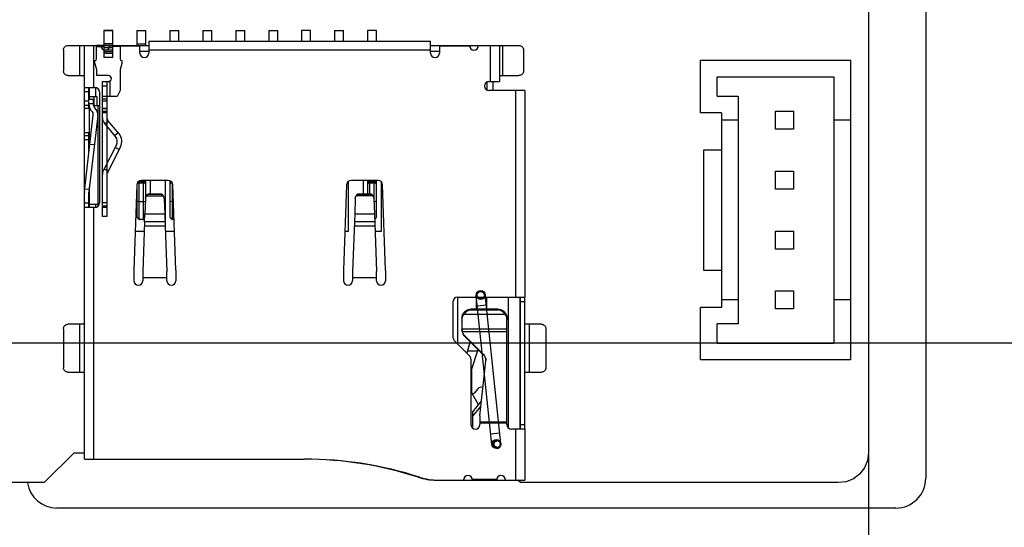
# Model space of a CAD drawing. Header units: millimetres. Extents: x 718 to 1157, y -195 to -52.
# Tile 79 of 156: x 1083 to 1115, y -157 to -140. Entities that reach past the tile are written whole.
import ezdxf

# ---------------------------------------------------------------- set-up
doc = ezdxf.new("R2010")
doc.units = ezdxf.units.MM
doc.header["$LTSCALE"] = 1.21
doc.header["$MEASUREMENT"] = 0
doc.header["$PDMODE"] = 3
doc.header["$PDSIZE"] = 0.3125
doc.layers.get('0').update_dxf_attribs({"linetype": 'CONTINUOUS'})
doc.layers.get('DEFPOINTS').update_dxf_attribs({"linetype": 'CONTINUOUS'})
doc.layers.add('Dim', color=3, linetype='CONTINUOUS', lineweight=25)
for name, color, linetype in [('IMPORTED1', 7, 'CONTINUOUS'), ('IMPORTED12', 7, 'CONTINUOUS'), ('IMPORTED13', 7, 'CONTINUOUS')]:
    doc.layers.add(name, color=color, linetype=linetype)
doc.styles.get("Standard").update_dxf_attribs({"font": 'txt', "width": 0.8})
doc.dimstyles.get("Standard").update_dxf_attribs({"dimtxt": 0.15625, "dimasz": 0.1875, "dimexe": 0.125, "dimexo": 0.0625, "dimgap": 0.09, "dimtad": 0, "dimtih": 1, "dimtoh": 1, "dimzin": 4, "dimdsep": 46, "dimtxsty": 'Standard', "dimblk": '_FILLED', "dimblk1": '_FILLED', "dimblk2": '_FILLED', "dimcen": 0.09, "dimazin": 1, "dimtp": 0.01, "dimtm": 0.01, "dimtfac": 1, "dimtofl": 0, "dimtmove": 0, "dimatfit": 3, "dimldrblk": '_FILLED', "dimfxl": 1, "dimtolj": 1, "dimtzin": 4, "dimarcsym": 0})

# ---------------------------------------------------------------- blocks, each defined once
blk = doc.blocks.new('_FILLED')
at = {"color": 0, "linetype": 'ByBlock'}
blk.add_solid([(0, 0), (-1, 0.167), (-1, -0.167)], dxfattribs=at)
blk = doc.blocks.new('*D41')
at = {"layer": 'DEFPOINTS', "color": 0}
for p in [(1078.388, -101.78), (1078.388, -150.83), (1143.338, -150.83)]:
    blk.add_point(p, dxfattribs=at)
at = {"layer": 'Dim', "color": 0, "lineweight": -2}
for p, q in [((1078.45, -101.78), (1143.463, -101.78)), ((1143.338, -104.32), (1143.338, -122.381)), ((1143.338, -148.29), (1143.338, -130.228)), ((1078.45, -150.83), (1143.463, -150.83))]:
    blk.add_line(p, q, dxfattribs=at)
at = {"layer": 'Dim', "color": 0, "lineweight": -2, "xscale": 2.54, "yscale": 2.54, "zscale": 2.54}
for p, rotation in [((1143.338, -101.78), 90), ((1143.338, -150.83), 270)]:
    blk.add_blockref('_FILLED', p, dxfattribs=dict(at, rotation=rotation))
at = {"layer": 'Dim', "color": 0, "insert": (1143.338, -126.305), "char_height": 2.5, "attachment_point": 5, "rotation": 90, "line_spacing_factor": 2.5}
blk.add_mtext('\\A1;49.05', dxfattribs=at)
blk = doc.blocks.new('*D44')
at = {"layer": 'DEFPOINTS', "color": 0}
for p in [(1004.958, -154.495), (1110.966, -154.495), (1110.966, -192.981)]:
    blk.add_point(p, dxfattribs=at)
at = {"layer": 'Dim', "color": 0, "lineweight": -2}
for p, q in [((1004.958, -154.557), (1004.958, -193.106)), ((1110.966, -154.557), (1110.966, -193.106)), ((1007.498, -192.981), (1054.539, -192.981)), ((1108.426, -192.981), (1061.385, -192.981))]:
    blk.add_line(p, q, dxfattribs=at)
at = {"layer": 'Dim', "color": 0, "lineweight": -2, "xscale": 2.54, "yscale": 2.54, "zscale": 2.54, "rotation": 180}
blk.add_blockref('_FILLED', (1004.958, -192.981), dxfattribs=at)
at = {"layer": 'Dim', "color": 0, "lineweight": -2, "xscale": 2.54, "yscale": 2.54, "zscale": 2.54}
blk.add_blockref('_FILLED', (1110.966, -192.981), dxfattribs=at)
at = {"layer": 'Dim', "color": 0, "insert": (1057.962, -192.981), "char_height": 2.5, "attachment_point": 5, "line_spacing_factor": 2.5}
blk.add_mtext('\\A1;106.0', dxfattribs=at)

msp = doc.modelspace()

# ---------------------------------------------------------------- linework, layer by layer
at = {"color": 7, "linetype": 'Continuous'}
for p, q in [((1110.958, -88.993), (1110.966, -154.495)), ((1112.878, -101.23), (1112.878, -155.344)), ((1105.363, -141.401), (1110.363, -141.401)), ((1105.363, -143.151), (1105.363, -141.401)), ((1110.363, -141.401), (1110.363, -151.401)), ((1105.913, -141.951), (1109.813, -141.951)), ((1105.913, -142.601), (1105.913, -141.951)), ((1109.813, -141.951), (1109.813, -150.851)), ((1105.913, -142.601), (1106.613, -142.601)), ((1106.613, -142.601), (1106.613, -150.201)), ((1106.063, -143.151), (1105.363, -143.151)), ((1106.063, -143.151), (1106.063, -149.651)), ((1107.863, -143.101), (1108.463, -143.101)), ((1107.863, -143.701), (1107.863, -143.101)), ((1108.463, -143.101), (1108.463, -143.701)), ((1106.613, -143.401), (1106.063, -143.401)), ((1110.363, -143.401), (1109.813, -143.401)), ((1108.463, -143.701), (1107.863, -143.701)), ((1106.063, -144.401), (1105.466, -144.401)), ((1105.466, -144.401), (1105.466, -148.401)), ((1107.863, -145.101), (1108.463, -145.101)), ((1107.863, -145.701), (1107.863, -145.101)), ((1108.463, -145.101), (1108.463, -145.701)), ((1108.463, -145.701), (1107.863, -145.701)), ((1107.863, -147.101), (1108.463, -147.101)), ((1107.863, -147.701), (1107.863, -147.101)), ((1108.463, -147.101), (1108.463, -147.701)), ((1108.463, -147.701), (1107.863, -147.701)), ((1105.466, -148.401), (1106.063, -148.401)), ((1107.863, -149.101), (1108.463, -149.101)), ((1107.863, -149.701), (1107.863, -149.101)), ((1108.463, -149.101), (1108.463, -149.701)), ((1106.613, -149.401), (1106.063, -149.401)), ((1110.363, -149.401), (1109.813, -149.401)), ((1106.063, -149.651), (1105.363, -149.651)), ((1105.363, -151.401), (1105.363, -149.651)), ((1108.463, -149.701), (1107.863, -149.701)), ((1106.613, -150.201), (1105.913, -150.201)), ((1105.913, -150.851), (1105.913, -150.201)), ((1109.813, -150.851), (1105.913, -150.851)), ((1110.363, -151.401), (1105.363, -151.401)), ((1098.552, -154.121), (1098.552, -154.091)), ((1098.552, -154.301), (1098.552, -154.331)), ((1084.445, -154.51), (1083.461, -155.495)), ((1084.802, -154.51), (1084.445, -154.51)), ((1110.966, -154.495), (1110.932, -154.756)), ((1110.831, -154.999), (1110.671, -155.208)), ((1110.932, -154.756), (1110.831, -154.999)), ((1110.462, -155.368), (1110.219, -155.469)), ((1110.671, -155.208), (1110.462, -155.368)), ((1083.461, -155.495), (1005.958, -155.503)), ((1099.351, -155.495), (1099.267, -155.411)), ((1109.958, -155.495), (1099.351, -155.495)), ((1110.219, -155.469), (1109.958, -155.495)), ((1111.878, -156.344), (1083.888, -156.344))]:
    msp.add_line(p, q, dxfattribs=at)
for centre, radius, start, end in [((1098.552, -154.211), 0.12, 90, 270), ((1098.552, -154.211), 0.0988, 90, 270), ((1111.878, -155.344), 1, 270, 0), ((1083.888, -155.344), 1, 188.9235, 270)]:
    msp.add_arc(centre, radius, start, end, dxfattribs=at)
at = {"color": 6, "linetype": 'Continuous'}
msp.add_arc((1098.552, -154.211), 0.09, 90, 270, dxfattribs=at)
at = {"layer": 'IMPORTED1', "color": 7, "linetype": 'Continuous'}
for p, q in [((1086.552, -140.408), (1086.852, -140.408)), ((1086.552, -140.408), (1086.552, -140.911)), ((1086.852, -140.911), (1086.852, -140.408)), ((1087.652, -140.408), (1087.952, -140.408)), ((1087.652, -140.408), (1087.652, -140.761)), ((1087.952, -140.761), (1087.952, -140.408)), ((1088.752, -140.408), (1089.052, -140.408)), ((1088.752, -140.408), (1088.752, -140.761)), ((1089.052, -140.761), (1089.052, -140.408)), ((1089.852, -140.408), (1090.152, -140.408)), ((1089.852, -140.408), (1089.852, -140.761)), ((1090.152, -140.761), (1090.152, -140.408)), ((1090.952, -140.408), (1091.252, -140.408)), ((1090.952, -140.408), (1090.952, -140.761)), ((1091.252, -140.761), (1091.252, -140.408)), ((1092.352, -140.408), (1092.052, -140.408)), ((1092.052, -140.408), (1092.052, -140.761)), ((1092.352, -140.761), (1092.352, -140.408)), ((1093.152, -140.408), (1093.452, -140.408)), ((1093.152, -140.408), (1093.152, -140.761)), ((1093.452, -140.761), (1093.452, -140.408)), ((1094.552, -140.408), (1094.252, -140.408)), ((1094.252, -140.408), (1094.252, -140.761)), ((1094.552, -140.761), (1094.552, -140.408)), ((1084.252, -140.911), (1086.952, -140.911)), ((1084.654, -141.911), (1084.654, -140.911)), ((1084.802, -145.776), (1084.802, -140.911)), ((1085.102, -140.911), (1085.102, -142.311)), ((1086.652, -140.936), (1085.65, -140.936)), ((1086.552, -140.856), (1086.852, -140.856)), ((1086.652, -141.161), (1086.652, -140.911)), ((1086.952, -140.761), (1096.352, -140.761)), ((1086.952, -140.761), (1086.952, -141.161)), ((1096.352, -141.161), (1096.352, -140.761)), ((1096.352, -140.911), (1099.302, -140.911)), ((1096.652, -140.911), (1096.652, -141.161)), ((1097.654, -140.936), (1096.652, -140.936)), ((1098.352, -142.111), (1098.352, -140.911)), ((1098.652, -140.911), (1098.652, -142.111)), ((1098.75, -140.911), (1098.75, -141.911)), ((1084.102, -141.061), (1084.102, -141.761)), ((1086.952, -141.111), (1086.652, -141.111)), ((1096.352, -141.061), (1086.952, -141.061)), ((1096.652, -141.111), (1096.352, -141.111)), ((1099.452, -141.061), (1099.452, -141.761)), ((1084.252, -141.911), (1084.789, -141.911)), ((1098.652, -141.911), (1099.302, -141.911)), ((1098.232, -142.131), (1098.232, -142.391)), ((1098.302, -142.111), (1098.652, -142.111)), ((1098.432, -142.111), (1098.432, -142.411)), ((1084.802, -142.311), (1085.152, -142.311)), ((1084.952, -142.461), (1084.802, -142.461)), ((1084.952, -142.876), (1084.952, -142.311)), ((1084.972, -142.711), (1084.972, -142.311)), ((1085.172, -142.312), (1085.172, -142.611)), ((1085.269, -142.368), (1085.298, -142.438)), ((1085.302, -142.461), (1085.302, -146.161)), ((1099.502, -142.411), (1098.302, -142.411)), ((1099.202, -149.311), (1099.202, -142.411)), ((1099.502, -142.411), (1099.502, -149.311)), ((1084.802, -142.761), (1084.952, -142.761)), ((1084.952, -142.911), (1084.802, -142.911)), ((1085.102, -142.711), (1084.952, -142.711)), ((1085.102, -142.861), (1084.952, -142.861)), ((1084.952, -143.011), (1084.952, -142.911)), ((1084.972, -142.611), (1085.232, -142.611)), ((1085.102, -142.876), (1085.102, -142.711)), ((1085.132, -142.911), (1085.132, -142.611)), ((1085.132, -142.911), (1085.302, -142.911)), ((1085.232, -142.911), (1085.232, -142.611)), ((1085.252, -142.911), (1085.252, -146.271)), ((1084.972, -143.011), (1084.802, -143.011)), ((1084.804, -145.776), (1085.101, -143.228)), ((1084.972, -144.335), (1084.972, -142.977)), ((1085.25, -143.246), (1084.953, -145.794)), ((1084.802, -143.811), (1084.972, -143.811)), ((1084.952, -144.507), (1084.952, -143.811)), ((1084.802, -143.911), (1084.952, -143.911)), ((1084.952, -144.061), (1084.802, -144.061)), ((1085.136, -144.225), (1084.987, -144.208)), ((1086.56, -145.513), (1086.632, -145.49)), ((1086.632, -145.455), (1086.582, -145.471)), ((1086.852, -145.455), (1086.598, -145.455)), ((1086.632, -146.709), (1086.632, -145.455)), ((1086.632, -145.49), (1086.772, -145.49)), ((1087.602, -145.411), (1086.702, -145.411)), ((1086.852, -145.481), (1086.772, -145.455)), ((1086.772, -146.709), (1086.772, -145.455)), ((1086.772, -145.49), (1086.852, -145.515)), ((1086.852, -145.953), (1086.852, -145.411)), ((1087.002, -145.411), (1087.002, -145.861)), ((1087.502, -145.411), (1087.502, -147.054)), ((1087.652, -145.42), (1087.652, -146.609)), ((1087.706, -145.455), (1087.652, -145.455)), ((1087.712, -145.461), (1087.652, -145.481)), ((1087.652, -145.515), (1087.732, -145.49)), ((1087.732, -145.49), (1087.732, -146.709)), ((1093.602, -145.451), (1093.602, -147.111)), ((1094.602, -145.411), (1093.702, -145.411)), ((1094.102, -145.411), (1094.102, -145.861)), ((1094.252, -145.411), (1094.252, -145.861)), ((1094.552, -145.455), (1094.252, -145.455)), ((1094.332, -145.455), (1094.252, -145.481)), ((1094.252, -145.515), (1094.332, -145.49)), ((1094.332, -145.861), (1094.332, -145.455)), ((1094.332, -145.49), (1094.472, -145.49)), ((1094.552, -145.481), (1094.472, -145.455)), ((1094.472, -146.131), (1094.472, -145.455)), ((1094.472, -145.49), (1094.552, -145.515)), ((1094.552, -146.609), (1094.552, -145.411)), ((1094.702, -145.451), (1094.702, -147.111)), ((1084.802, -146.302), (1084.802, -145.811)), ((1084.962, -145.715), (1084.813, -145.698)), ((1084.952, -146.302), (1084.952, -145.811)), ((1084.972, -146.311), (1084.972, -145.631)), ((1086.552, -145.556), (1086.452, -148.411)), ((1086.552, -145.556), (1086.552, -146.609)), ((1086.989, -145.861), (1087.314, -145.861)), ((1086.989, -145.868), (1086.989, -145.861)), ((1086.989, -145.868), (1087.315, -145.868)), ((1087.314, -145.861), (1087.315, -145.868)), ((1087.852, -148.411), (1087.752, -145.556)), ((1093.552, -145.556), (1093.452, -148.411)), ((1093.989, -145.861), (1094.314, -145.861)), ((1093.989, -145.868), (1093.989, -145.861)), ((1093.989, -145.868), (1094.315, -145.868)), ((1094.314, -145.861), (1094.315, -145.868)), ((1094.852, -148.411), (1094.752, -145.556)), ((1084.802, -146.161), (1084.952, -146.161)), ((1086.632, -146.131), (1086.552, -146.106)), ((1086.772, -146.131), (1086.632, -146.131)), ((1086.836, -146.111), (1086.772, -146.131)), ((1086.839, -146.016), (1086.821, -146.528)), ((1086.877, -145.922), (1087.427, -145.922)), ((1087.465, -146.016), (1087.483, -146.528)), ((1087.732, -146.131), (1087.652, -146.106)), ((1087.772, -146.131), (1087.732, -146.131)), ((1093.839, -146.016), (1093.821, -146.528)), ((1094.427, -145.922), (1093.877, -145.922)), ((1094.465, -146.016), (1094.483, -146.528)), ((1094.552, -146.106), (1094.472, -146.131)), ((1084.806, -146.311), (1084.802, -146.302)), ((1084.802, -154.711), (1084.802, -146.311)), ((1085.152, -146.311), (1084.806, -146.311)), ((1085.252, -146.211), (1084.972, -146.211)), ((1085.102, -146.311), (1085.102, -154.711)), ((1085.172, -146.211), (1085.172, -146.31)), ((1086.752, -146.711), (1086.652, -146.711)), ((1086.811, -146.795), (1086.752, -148.454)), ((1086.811, -146.795), (1086.821, -146.528)), ((1087.493, -146.795), (1086.811, -146.795)), ((1086.821, -146.528), (1087.483, -146.528)), ((1087.483, -146.528), (1087.498, -146.943)), ((1087.792, -146.711), (1087.752, -146.711)), ((1093.811, -146.795), (1093.752, -148.454)), ((1093.821, -146.528), (1093.811, -146.795)), ((1094.492, -146.795), (1093.811, -146.795)), ((1093.821, -146.528), (1094.483, -146.528)), ((1094.483, -146.528), (1094.552, -148.454)), ((1086.8, -147.111), (1086.497, -147.111)), ((1087.498, -146.943), (1086.806, -146.943)), ((1087.498, -146.943), (1087.552, -148.454)), ((1087.806, -147.111), (1087.502, -147.111)), ((1093.602, -147.111), (1093.497, -147.111)), ((1094.498, -146.943), (1093.806, -146.943)), ((1094.702, -147.111), (1094.504, -147.111)), ((1086.452, -148.411), (1086.452, -148.761)), ((1086.752, -148.454), (1086.752, -148.761)), ((1087.552, -148.761), (1087.552, -148.454)), ((1087.852, -148.411), (1087.852, -148.761)), ((1093.452, -148.411), (1093.452, -148.761)), ((1093.752, -148.454), (1093.752, -148.761)), ((1094.552, -148.761), (1094.552, -148.454)), ((1094.852, -148.411), (1094.852, -148.761)), ((1086.752, -148.654), (1087.552, -148.654)), ((1087.552, -148.661), (1086.752, -148.661)), ((1093.752, -148.654), (1094.552, -148.654)), ((1094.552, -148.661), (1093.752, -148.661)), ((1097.102, -149.461), (1097.102, -150.649)), ((1097.252, -149.311), (1099.498, -149.311)), ((1097.252, -149.311), (1097.252, -150.861)), ((1097.872, -149.311), (1097.872, -149.711)), ((1098.232, -149.711), (1098.232, -149.311)), ((1098.952, -153.671), (1098.952, -149.311)), ((1099.332, -149.311), (1099.332, -153.711)), ((1099.352, -153.702), (1099.352, -149.32)), ((1099.502, -149.461), (1099.352, -149.461)), ((1099.498, -149.311), (1099.502, -149.32)), ((1099.502, -153.702), (1099.502, -149.32)), ((1098.602, -149.711), (1097.702, -149.711)), ((1097.702, -149.711), (1097.702, -149.73)), ((1097.702, -149.73), (1098.602, -149.73)), ((1098.602, -149.73), (1098.602, -149.711)), ((1097.402, -150.004), (1097.402, -150.379)), ((1097.479, -149.871), (1098.824, -149.871)), ((1098.902, -153.561), (1098.902, -150.004)), ((1084.102, -150.361), (1084.102, -151.661)), ((1084.789, -150.211), (1084.252, -150.211)), ((1084.654, -151.811), (1084.654, -150.211)), ((1098.902, -150.373), (1097.402, -150.373)), ((1097.405, -150.441), (1097.416, -150.488)), ((1098.902, -150.466), (1097.416, -150.466)), ((1100.052, -150.211), (1099.514, -150.211)), ((1099.649, -150.211), (1099.649, -151.811)), ((1100.202, -150.361), (1100.202, -151.661)), ((1097.146, -150.755), (1097.658, -151.267)), ((1098.114, -151.204), (1097.49, -150.586)), ((1097.49, -150.608), (1097.49, -150.586)), ((1098.114, -151.226), (1097.49, -150.608)), ((1097.673, -150.789), (1097.561, -151.17)), ((1097.925, -151.111), (1097.578, -151.111)), ((1097.722, -151.737), (1097.943, -151.057)), ((1097.702, -151.373), (1097.702, -153.561)), ((1098.002, -153.269), (1098.2, -151.445)), ((1098.114, -151.204), (1098.114, -151.226)), ((1097.722, -151.737), (1097.722, -152.478)), ((1084.252, -151.811), (1084.789, -151.811)), ((1099.514, -151.811), (1100.052, -151.811)), ((1097.702, -152.311), (1097.722, -152.311)), ((1097.929, -152.368), (1097.81, -152.51)), ((1097.956, -152.897), (1097.729, -152.503)), ((1097.762, -153.128), (1098.052, -152.782)), ((1097.762, -153.283), (1098.036, -152.957)), ((1099.352, -153.011), (1099.332, -153.011)), ((1097.762, -153.681), (1097.762, -153.128)), ((1098.002, -153.269), (1098.002, -153.561)), ((1098.002, -153.467), (1098.902, -153.467)), ((1098.902, -153.511), (1098.002, -153.511)), ((1099.498, -153.711), (1099.052, -153.711)), ((1099.202, -155.411), (1099.202, -153.711)), ((1099.352, -153.561), (1099.502, -153.561)), ((1099.502, -153.702), (1099.498, -153.711)), ((1099.502, -153.711), (1099.502, -155.411)), ((1084.802, -154.711), (1092.152, -154.711)), ((1095.943, -155.302), (1095.939, -155.314)), ((1097.749, -155.381), (1098.555, -155.381)), ((1096.603, -155.411), (1099.502, -155.411))]:
    msp.add_line(p, q, dxfattribs=at)
for centre, radius, start, end in [((1085.502, -140.911), 0.15, 180, 0), ((1097.802, -140.911), 0.15, 180, 0), ((1086.802, -141.161), 0.15, 180, 0), ((1096.502, -141.161), 0.15, 180, 0), ((1098.302, -142.261), 0.15, 90, 270), ((1085.152, -142.461), 0.15, 0, 90), ((1085.252, -142.876), 0.3, 180, 228.1897), ((1085.252, -142.876), 0.15, 180, 228.1897), ((1084.952, -143.211), 0.15, 353.3518, 48.1897), ((1084.952, -143.211), 0.3, 353.3518, 48.1897), ((1086.702, -145.561), 0.15, 90, 177.9941), ((1087.602, -145.561), 0.15, 2.0059, 90), ((1093.702, -145.561), 0.15, 90, 177.9941), ((1094.602, -145.561), 0.15, 2.0059, 90), ((1085.102, -145.811), 0.3, 173.3518, 180), ((1085.102, -145.811), 0.15, 173.3518, 180), ((1085.152, -146.161), 0.15, 270, 0), ((1086.652, -146.582), 0.129, 261.1194, 270.0118), ((1086.752, -146.582), 0.129, 269.9882, 278.8806), ((1087.752, -146.582), 0.129, 261.1194, 270.0118), ((1086.602, -148.761), 0.15, 180, 0), ((1087.702, -148.761), 0.15, 180, 0), ((1093.602, -148.761), 0.15, 180, 0), ((1094.702, -148.761), 0.15, 180, 0), ((1097.252, -149.461), 0.15, 90, 180), ((1097.702, -149.943), 0.213, 90.0199, 98.5975), ((1098.602, -149.943), 0.213, 81.399, 89.9801), ((1097.669, -150.402), 0.267, 179.9886, 188.5776), ((1097.252, -150.649), 0.15, 180, 225), ((1097.552, -151.373), 0.15, 0, 45), ((1097.911, -151.414), 0.291, 353.7991, 357.2036), ((1097.908, -151.414), 0.294, 357.2018, 359.9314), ((1098.052, -152.471), 0.16, 70.5053, 140), ((1097.772, -152.478), 0.05, 180, 320), ((1097.852, -153.561), 0.15, 180, 0), ((1099.052, -153.561), 0.15, 180, 270), ((1092.152, -167.211), 12.5, 72.1242, 90), ((1092.102, -167.211), 12.5, 72.1242, 89.771), ((1096.553, -153.411), 2, 252.1242, 270), ((1096.603, -153.411), 2, 252.1242, 270), ((1097.602, -155.411), 0.15, 0, 180), ((1098.702, -155.411), 0.15, 0, 180)]:
    msp.add_arc(centre, radius, start, end, dxfattribs=at)
for centre, major_axis, ratio, start_param, end_param in [((1086.989, -146.011), (0.15, 0), 0.997272, 1.570796, 3.106064), ((1087.314, -146.011), (0.15, 0), 0.997272, 0.035529, 1.570796), ((1093.989, -146.011), (0.15, 0), 0.997272, 1.570796, 3.106041), ((1094.314, -146.011), (0.15, 0), 0.997272, 0.035551, 1.570796), ((1086.652, -146.641), (0.0928, -0.0584), 0.638918, -2.759537, -1.390099), ((1086.752, -146.641), (0.0928, 0.0584), 0.638918, -1.751494, -1.261791), ((1087.752, -146.641), (0.0928, -0.0584), 0.638918, -2.759537, -1.390099), ((1094.452, -146.641), (0.0928, 0.0584), 0.638918, -1.57054, -0.382055)]:
    msp.add_ellipse(centre, major_axis=major_axis, ratio=ratio, start_param=start_param, end_param=end_param, dxfattribs=at)
for points, knots in [([(1084.102, -141.061), (1084.102, -141.041), (1084.11, -141.002), (1084.143, -140.952), (1084.193, -140.919), (1084.232, -140.911), (1084.252, -140.911)], [0, 0, 0, 0, 0.250054, 0.500025, 0.749981, 1, 1, 1, 1]), ([(1099.302, -140.911), (1099.321, -140.911), (1099.361, -140.919), (1099.411, -140.952), (1099.444, -141.002), (1099.452, -141.041), (1099.452, -141.061)], [0, 0, 0, 0, 0.250019, 0.499975, 0.749946, 1, 1, 1, 1]), ([(1084.252, -141.911), (1084.232, -141.911), (1084.193, -141.903), (1084.143, -141.87), (1084.11, -141.82), (1084.102, -141.781), (1084.102, -141.761)], [0, 0, 0, 0, 0.250019, 0.499975, 0.749946, 1, 1, 1, 1]), ([(1099.452, -141.761), (1099.452, -141.781), (1099.444, -141.82), (1099.411, -141.87), (1099.361, -141.903), (1099.321, -141.911), (1099.302, -141.911)], [0, 0, 0, 0, 0.250054, 0.500025, 0.749981, 1, 1, 1, 1]), ([(1086.877, -145.922), (1086.89, -145.906), (1086.924, -145.879), (1086.967, -145.868), (1086.989, -145.868)], [0, 0, 0, 0, 0.475103, 1, 1, 1, 1]), ([(1087.315, -145.868), (1087.337, -145.868), (1087.38, -145.879), (1087.414, -145.906), (1087.427, -145.922)], [0, 0, 0, 0, 0.524897, 1, 1, 1, 1]), ([(1093.877, -145.922), (1093.89, -145.906), (1093.924, -145.879), (1093.967, -145.868), (1093.989, -145.868)], [0, 0, 0, 0, 0.475103, 1, 1, 1, 1]), ([(1094.315, -145.868), (1094.337, -145.868), (1094.38, -145.879), (1094.414, -145.906), (1094.427, -145.922)], [0, 0, 0, 0, 0.524897, 1, 1, 1, 1]), ([(1086.839, -146.016), (1086.84, -145.999), (1086.847, -145.965), (1086.866, -145.935), (1086.877, -145.922)], [0, 0, 0, 0, 0.499839, 1, 1, 1, 1]), ([(1087.427, -145.922), (1087.438, -145.935), (1087.457, -145.965), (1087.464, -145.999), (1087.465, -146.016)], [0, 0, 0, 0, 0.50016, 1, 1, 1, 1]), ([(1093.839, -146.016), (1093.84, -145.999), (1093.847, -145.965), (1093.866, -145.935), (1093.877, -145.922)], [0, 0, 0, 0, 0.499839, 1, 1, 1, 1]), ([(1094.427, -145.922), (1094.438, -145.935), (1094.457, -145.965), (1094.464, -145.999), (1094.465, -146.016)], [0, 0, 0, 0, 0.500161, 1, 1, 1, 1]), ([(1084.96, -146.311), (1084.958, -146.311), (1084.953, -146.31), (1084.952, -146.305), (1084.952, -146.302)], [0, 0, 0, 0, 0.500428, 1, 1, 1, 1]), ([(1099.343, -149.311), (1099.346, -149.311), (1099.351, -149.312), (1099.352, -149.317), (1099.352, -149.32)], [0, 0, 0, 0, 0.500017, 1, 1, 1, 1]), ([(1097.402, -150.004), (1097.402, -149.965), (1097.415, -149.887), (1097.482, -149.787), (1097.584, -149.725), (1097.662, -149.711), (1097.702, -149.711)], [0, 0, 0, 0, 0.251417, 0.498001, 0.746297, 1, 1, 1, 1]), ([(1097.479, -149.871), (1097.501, -149.837), (1097.541, -149.791), (1097.61, -149.748), (1097.65, -149.736), (1097.67, -149.733)], [0, 0, 0, 0, 0.492013, 0.744229, 1, 1, 1, 1]), ([(1098.602, -149.711), (1098.641, -149.711), (1098.72, -149.725), (1098.822, -149.787), (1098.888, -149.887), (1098.902, -149.965), (1098.902, -150.004)], [0, 0, 0, 0, 0.25371, 0.502009, 0.748591, 1, 1, 1, 1]), ([(1098.634, -149.733), (1098.654, -149.736), (1098.694, -149.748), (1098.763, -149.791), (1098.803, -149.837), (1098.824, -149.871)], [0, 0, 0, 0, 0.25577, 0.507986, 1, 1, 1, 1]), ([(1097.402, -150.08), (1097.402, -150.042), (1097.414, -149.965), (1097.454, -149.898), (1097.479, -149.871)], [0, 0, 0, 0, 0.505007, 1, 1, 1, 1]), ([(1098.824, -149.871), (1098.85, -149.898), (1098.89, -149.965), (1098.902, -150.042), (1098.902, -150.08)], [0, 0, 0, 0, 0.494993, 1, 1, 1, 1]), ([(1084.102, -150.361), (1084.102, -150.341), (1084.11, -150.302), (1084.143, -150.252), (1084.193, -150.219), (1084.232, -150.211), (1084.252, -150.211)], [0, 0, 0, 0, 0.250054, 0.500025, 0.749981, 1, 1, 1, 1]), ([(1084.802, -150.199), (1084.802, -150.202), (1084.8, -150.21), (1084.793, -150.211), (1084.789, -150.211)], [0, 0, 0, 0, 0.500015, 1, 1, 1, 1]), ([(1097.416, -150.466), (1097.413, -150.459), (1097.405, -150.43), (1097.402, -150.4), (1097.402, -150.379)], [0, 0, 0, 0, 0.258557, 1, 1, 1, 1]), ([(1097.49, -150.586), (1097.473, -150.57), (1097.443, -150.532), (1097.423, -150.488), (1097.416, -150.466)], [0, 0, 0, 0, 0.500577, 1, 1, 1, 1]), ([(1099.514, -150.211), (1099.511, -150.211), (1099.503, -150.21), (1099.502, -150.202), (1099.502, -150.199)], [0, 0, 0, 0, 0.499983, 1, 1, 1, 1]), ([(1100.052, -150.211), (1100.071, -150.211), (1100.111, -150.219), (1100.161, -150.252), (1100.194, -150.302), (1100.202, -150.341), (1100.202, -150.361)], [0, 0, 0, 0, 0.250019, 0.499975, 0.749946, 1, 1, 1, 1]), ([(1097.416, -150.488), (1097.423, -150.51), (1097.443, -150.554), (1097.473, -150.592), (1097.49, -150.608)], [0, 0, 0, 0, 0.499423, 1, 1, 1, 1]), ([(1098.202, -151.414), (1098.202, -151.375), (1098.186, -151.297), (1098.142, -151.231), (1098.114, -151.204)], [0, 0, 0, 0, 0.499345, 1, 1, 1, 1]), ([(1098.114, -151.226), (1098.139, -151.251), (1098.18, -151.31), (1098.198, -151.379), (1098.201, -151.414)], [0, 0, 0, 0, 0.500665, 1, 1, 1, 1]), ([(1084.252, -151.811), (1084.232, -151.811), (1084.193, -151.803), (1084.143, -151.77), (1084.11, -151.72), (1084.102, -151.681), (1084.102, -151.661)], [0, 0, 0, 0, 0.250019, 0.499975, 0.749946, 1, 1, 1, 1]), ([(1100.202, -151.661), (1100.202, -151.681), (1100.194, -151.72), (1100.161, -151.77), (1100.111, -151.803), (1100.071, -151.811), (1100.052, -151.811)], [0, 0, 0, 0, 0.250054, 0.500025, 0.749981, 1, 1, 1, 1]), ([(1084.789, -151.811), (1084.793, -151.811), (1084.8, -151.812), (1084.802, -151.82), (1084.802, -151.823)], [0, 0, 0, 0, 0.499769, 1, 1, 1, 1]), ([(1099.502, -151.823), (1099.502, -151.82), (1099.503, -151.812), (1099.511, -151.811), (1099.514, -151.811)], [0, 0, 0, 0, 0.500232, 1, 1, 1, 1]), ([(1099.352, -153.702), (1099.352, -153.705), (1099.351, -153.71), (1099.346, -153.711), (1099.343, -153.711)], [0, 0, 0, 0, 0.499982, 1, 1, 1, 1])]:
    msp.add_open_spline(points, degree=3, knots=knots, dxfattribs=at)
at = {"layer": 'IMPORTED12', "color": 6, "linetype": 'Continuous'}
for p, q in [((1085.752, -140.408), (1085.452, -140.408)), ((1085.452, -140.408), (1085.452, -141.311)), ((1085.452, -140.411), (1085.752, -140.411)), ((1085.752, -141.311), (1085.752, -140.408)), ((1085.452, -140.911), (1085.212, -140.911)), ((1085.212, -141.351), (1085.212, -140.911)), ((1085.212, -140.941), (1085.452, -140.941)), ((1085.452, -140.856), (1085.752, -140.856)), ((1085.752, -140.859), (1085.452, -140.859)), ((1085.752, -140.911), (1085.992, -140.911)), ((1085.992, -140.941), (1085.752, -140.941)), ((1085.992, -140.911), (1085.992, -141.351)), ((1085.752, -140.984), (1085.452, -140.984)), ((1085.452, -141.051), (1085.752, -141.051)), ((1085.452, -141.113), (1085.752, -141.113)), ((1085.752, -141.181), (1085.452, -141.181)), ((1085.152, -141.511), (1085.152, -141.411)), ((1085.152, -141.511), (1085.212, -141.711)), ((1085.752, -141.311), (1085.452, -141.311)), ((1086.052, -141.511), (1085.992, -141.711)), ((1086.052, -141.411), (1086.052, -141.511)), ((1085.212, -141.711), (1085.212, -141.911)), ((1085.602, -141.911), (1085.212, -141.911)), ((1085.992, -141.711), (1085.992, -142.411)), ((1085.402, -142.111), (1085.652, -142.111)), ((1085.402, -146.611), (1085.402, -142.111)), ((1085.552, -142.111), (1085.552, -146.611)), ((1085.652, -142.111), (1085.614, -142.11)), ((1085.652, -142.111), (1085.652, -142.611)), ((1085.552, -142.261), (1085.402, -142.261)), ((1085.992, -142.411), (1085.892, -142.611)), ((1085.892, -142.611), (1085.402, -142.611)), ((1085.402, -142.686), (1085.552, -142.686)), ((1085.402, -142.755), (1085.552, -142.755)), ((1085.552, -143.011), (1085.402, -143.011)), ((1085.552, -143.021), (1085.402, -143.021)), ((1085.402, -143.101), (1085.552, -143.101)), ((1085.552, -143.161), (1085.402, -143.161)), ((1085.844, -143.951), (1085.471, -143.503)), ((1085.608, -143.432), (1085.492, -143.528)), ((1085.959, -143.855), (1085.586, -143.407)), ((1085.812, -143.913), (1085.927, -143.817)), ((1085.874, -144.226), (1085.435, -145.073)), ((1086.007, -144.295), (1085.569, -145.142)), ((1085.961, -144.384), (1085.828, -144.315)), ((1085.46, -145.025), (1085.593, -145.094)), ((1085.552, -146.161), (1085.402, -146.161)), ((1085.402, -146.261), (1085.552, -146.261)), ((1085.552, -146.311), (1085.402, -146.311)), ((1085.552, -146.611), (1085.402, -146.611))]:
    msp.add_line(p, q, dxfattribs=at)
at = {"layer": 'IMPORTED12', "color": 7, "linetype": 'Continuous'}
for p, q in [((1085.616, -142.11), (1085.652, -142.111)), ((1085.652, -142.111), (1085.617, -142.11))]:
    msp.add_line(p, q, dxfattribs=at)
at = {"layer": 'IMPORTED12', "color": 6, "linetype": 'Continuous'}
for centre, radius, start, end in [((1085.152, -141.351), 0.06, 270, 0), ((1086.052, -141.351), 0.06, 180, 270), ((1085.602, -142.011), 0.1, 270.1508, 90.0198), ((1085.702, -143.311), 0.3, 180, 219.7507), ((1085.702, -143.311), 0.15, 180, 219.7507), ((1085.652, -144.111), 0.4, 332.6367, 39.7507), ((1085.652, -144.111), 0.25, 332.6367, 39.7507), ((1085.702, -145.211), 0.3, 152.6367, 180), ((1085.702, -145.211), 0.15, 152.6367, 180)]:
    msp.add_arc(centre, radius, start, end, dxfattribs=at)
at = {"layer": 'IMPORTED13', "color": 7, "linetype": 'Continuous'}
for p, q in [((1098.01, -149.12), (1098.017, -149.119)), ((1098.049, -149.357), (1098.042, -149.358)), ((1098.552, -154.091), (1098.552, -154.07)), ((1098.552, -154.352), (1098.552, -154.331))]:
    msp.add_line(p, q, dxfattribs=at)
at = {"layer": 'IMPORTED13', "color": 6, "linetype": 'Continuous'}
for p, q in [((1098.403, -154.227), (1097.88, -149.254)), ((1098.701, -154.195), (1098.178, -149.223)), ((1098.215, -149.571), (1097.917, -149.602)), ((1098.664, -153.847), (1098.366, -153.879))]:
    msp.add_line(p, q, dxfattribs=at)
for centre in [(1098.029, -149.238), (1098.552, -154.211)]:
    msp.add_circle(centre, 0.15, dxfattribs=at)
at = {"layer": 'IMPORTED13', "color": 7, "linetype": 'Continuous'}
msp.add_circle((1098.029, -149.238), 0.12, dxfattribs=at)
for centre, radius, start, end in [((1098.552, -154.211), 0.141, 270, 90), ((1098.552, -154.211), 0.12, 90, 276.0008), ((1098.552, -154.21), 0.119, 95.8879, 100.3653), ((1098.552, -154.212), 0.119, 275.8879, 280.3653)]:
    msp.add_arc(centre, radius, start, end, dxfattribs=at)
for points, knots in [([(1097.909, -149.238), (1097.909, -149.224), (1097.914, -149.196), (1097.936, -149.159), (1097.969, -149.132), (1097.996, -149.123), (1098.01, -149.12)], [0, 0, 0, 0, 0.253834, 0.502013, 0.749179, 1, 1, 1, 1]), ([(1098.017, -149.119), (1098.03, -149.118), (1098.057, -149.119), (1098.095, -149.135), (1098.125, -149.162), (1098.145, -149.198), (1098.149, -149.225), (1098.149, -149.238)], [0, 0, 0, 0, 0.201288, 0.400588, 0.597796, 0.797564, 1, 1, 1, 1]), ([(1098.042, -149.358), (1098.028, -149.359), (1098.001, -149.357), (1097.964, -149.342), (1097.934, -149.315), (1097.914, -149.279), (1097.909, -149.252), (1097.909, -149.238)], [0, 0, 0, 0, 0.201288, 0.400588, 0.597796, 0.797564, 1, 1, 1, 1]), ([(1098.149, -149.238), (1098.149, -149.253), (1098.144, -149.281), (1098.122, -149.318), (1098.09, -149.345), (1098.063, -149.354), (1098.049, -149.357)], [0, 0, 0, 0, 0.253834, 0.502013, 0.749179, 1, 1, 1, 1]), ([(1098.552, -154.331), (1098.537, -154.331), (1098.507, -154.325), (1098.469, -154.301), (1098.442, -154.265), (1098.43, -154.222), (1098.434, -154.178), (1098.453, -154.138), (1098.487, -154.107), (1098.515, -154.096), (1098.53, -154.093)], [0, 0, 0, 0, 0.126862, 0.252788, 0.376603, 0.499296, 0.622077, 0.74605, 0.872295, 1, 1, 1, 1]), ([(1098.552, -154.091), (1098.567, -154.091), (1098.597, -154.097), (1098.635, -154.121), (1098.662, -154.157), (1098.674, -154.2), (1098.67, -154.244), (1098.65, -154.284), (1098.617, -154.315), (1098.588, -154.326), (1098.574, -154.329)], [0, 0, 0, 0, 0.126862, 0.252788, 0.376603, 0.499296, 0.622077, 0.74605, 0.872295, 1, 1, 1, 1])]:
    msp.add_open_spline(points, degree=3, knots=knots, dxfattribs=at)

# ---------------------------------------------------------------- dimensions: what is measured, and where the dimension line sits
at = {"layer": 'Dim'}
dim = msp.add_linear_dim(base=(1143.338, -150.83), p1=(1078.388, -101.78), p2=(1078.388, -150.83), angle=90, dimstyle='Standard', override={"dimtxt": 2.5, "dimasz": 2.54, "dimtih": 0, "dimtoh": 0, "dimzin": 0, "dimcen": 0.198, "dimadec": 0, "dimazin": 0, "dimtp": 0, "dimtm": 0, "dimtdec": 4, "dimtzin": 0}, dxfattribs=at)
dim.commit()
dim.dimension.update_dxf_attribs({"geometry": '*D41', "text_midpoint": (1143.338, -126.305)})
dim = msp.add_linear_dim(base=(1110.966, -192.981), p1=(1004.958, -154.495), p2=(1110.966, -154.495), dimstyle='Standard', override={"dimtxt": 2.5, "dimasz": 2.54, "dimtih": 0, "dimtoh": 0, "dimdec": 1, "dimzin": 0, "dimcen": 0.198, "dimadec": 0, "dimazin": 0, "dimtp": 0, "dimtm": 0, "dimtdec": 4, "dimtzin": 0}, dxfattribs=at)
dim.commit()
dim.dimension.update_dxf_attribs({"geometry": '*D44', "text_midpoint": (1057.962, -192.981)})

doc.saveas('drawing.dxf')
